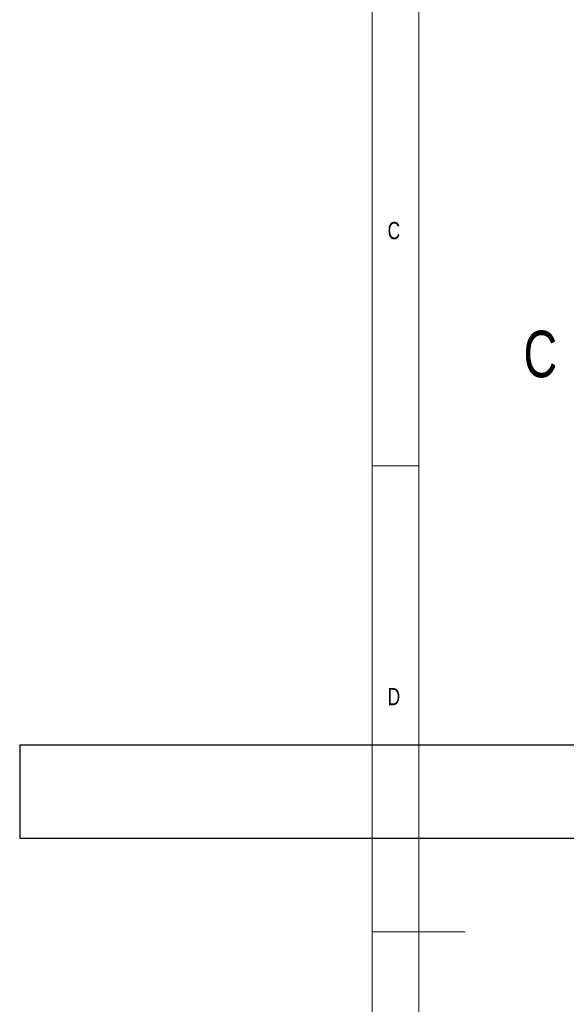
# Model space of a CAD drawing. Header units: millimetres. Extents: x -47 to 589, y 5 to 415.
# Tile 5 of 45: x -33 to 26, y 202 to 308. Entities that reach past the tile are written whole.
import ezdxf

# ---------------------------------------------------------------- set-up
doc = ezdxf.new("R2010")
doc.units = ezdxf.units.MM
doc.layers.add('NOTES', color=6, linetype='Continuous')
doc.layers.add('TRAIT-FORT', color=4, linetype='Continuous', lineweight=25)
doc.styles.add('SLDTEXTSTYLE0', font='TXT', dxfattribs={"width": 0.75})

msp = doc.modelspace()

# ---------------------------------------------------------------- linework, layer by layer
at = {"lineweight": 18}
for p, q in [((5, 415), (5, 5)), ((10, 410), (10, 10)), ((10, 260), (5, 260)), ((5, 210), (15, 210))]:
    msp.add_line(p, q, dxfattribs=at)
at = {"layer": 'TRAIT-FORT', "lineweight": 25}
for p, q in [((-32.791953, 230.055196), (-32.791953, 220.055196)), ((-32.791953, 230.055196), (92.208047, 230.055196)), ((-32.791953, 220.055196), (92.208047, 220.055196))]:
    msp.add_line(p, q, dxfattribs=at)

# ---------------------------------------------------------------- texts
at = {"insert": (21.236726, 274.500441), "char_height": 5, "attachment_point": 1, "style": 'SLDTEXTSTYLE0'}
msp.add_mtext('C', dxfattribs=at)
at = {"layer": 'NOTES', "char_height": 1.852083, "attachment_point": 1, "style": 'SLDTEXTSTYLE0'}
for s, insert in [('C', (6.666667, 286.168016)), ('D', (6.666667, 236.168016))]:
    msp.add_mtext(s, dxfattribs=dict(at, insert=insert))

doc.saveas('drawing.dxf')
